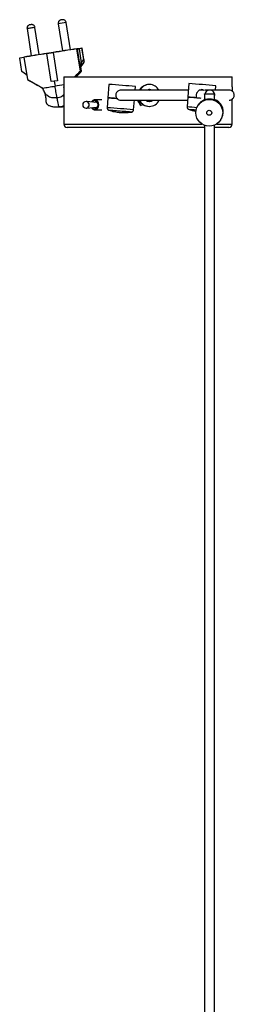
# Model space of a CAD drawing. Header units: millimetres. Extents: x 114 to 274, y -46 to 199.
# Tile 5 of 6: x 113.66 to 120.04, y 170.08 to 199.38. Entities that reach past the tile are written whole.
import ezdxf

# ---------------------------------------------------------------- set-up
doc = ezdxf.new("R2010")
doc.units = ezdxf.units.MM

msp = doc.modelspace()

# ---------------------------------------------------------------- linework, layer by layer
at = {"color": 7, "linetype": 'Continuous', "lineweight": 25}
for p, q in [((114.80989, 199.26227), (114.93747, 198.45184)), ((115.1732, 198.48809), (115.04549, 199.29936)), ((113.88047, 199.11577), (114.00815, 198.30468)), ((114.24362, 198.34261), (114.11606, 199.15286)), ((114.46487, 198.37712), (114.46081, 198.37712)), ((114.46966, 198.37289), (114.46412, 198.37705)), ((114.46451, 198.37712), (114.65525, 198.40718)), ((114.65314, 198.40246), (114.78454, 197.56775)), ((115.37144, 198.51639), (115.36156, 198.51639)), ((115.46961, 197.85267), (115.3658, 198.51207)), ((115.36649, 198.51216), (115.4703, 197.85277)), ((115.37637, 198.51216), (115.36649, 198.51216)), ((115.44259, 198.09151), (115.37637, 198.51216)), ((115.42694, 198.52488), (115.50838, 198.53772)), ((115.51392, 198.53356), (115.42754, 198.51994)), ((115.42754, 198.51994), (115.49376, 198.09929)), ((115.51392, 198.53356), (115.50838, 198.53772)), ((115.51605, 198.53778), (115.50913, 198.53778)), ((115.56678, 198.19777), (115.51392, 198.53356)), ((115.52114, 198.53356), (115.51392, 198.53356)), ((115.52114, 198.53356), (115.51524, 198.53772)), ((115.574, 198.19777), (115.52114, 198.53356)), ((113.66296, 198.24179), (113.6673, 198.24751)), ((113.72672, 197.83679), (113.66296, 198.24179)), ((113.6673, 198.24751), (113.78762, 198.26648)), ((113.78701, 198.26319), (113.89081, 197.60379)), ((113.78753, 198.26328), (113.89133, 197.60389)), ((114.59698, 197.53819), (114.46557, 198.37289)), ((114.46966, 198.37289), (114.46557, 198.37289)), ((114.60096, 197.53882), (114.46966, 198.37289)), ((115.56699, 198.11171), (115.47723, 197.99065)), ((115.48084, 197.99065), (115.5706, 198.11171)), ((115.4809, 197.9907), (115.57149, 198.11288)), ((115.49376, 198.09929), (115.56678, 198.19777)), ((115.5706, 198.11171), (115.56699, 198.11171)), ((115.57493, 198.14928), (115.58111, 198.14928)), ((113.86639, 197.73702), (113.72672, 197.83679)), ((115.47161, 197.95308), (115.468, 197.95308)), ((115.49975, 197.84854), (115.46898, 197.84854)), ((115.4703, 197.85277), (115.50089, 197.85277)), ((115.47723, 197.99065), (115.48084, 197.99065)), ((115.50092, 197.85259), (115.47956, 197.9883)), ((115.50075, 197.85031), (115.50089, 197.85277)), ((113.89082, 197.60379), (113.89081, 197.60379)), ((114.69051, 197.55297), (114.59698, 197.53819)), ((114.78454, 197.56775), (114.69051, 197.55297)), ((114.69051, 197.55297), (114.71384, 197.4048)), ((114.97751, 197.67754), (114.97751, 197.3816)), ((114.97751, 197.67754), (119.97751, 197.67754)), ((119.97751, 197.3816), (119.97751, 197.67754)), ((114.31275, 197.36931), (114.34214, 197.34552)), ((114.3468, 197.34644), (114.34214, 197.34552)), ((114.3566, 197.31713), (114.3587, 197.31194)), ((114.97858, 197.28454), (114.97858, 197.20054)), ((114.98104, 197.20054), (114.98104, 197.28454)), ((116.31173, 197.45823), (116.2801, 197.05948)), ((117.10059, 197.28609), (117.10923, 197.39496)), ((117.48, 197.29781), (117.51248, 197.28836)), ((117.48417, 197.2968), (117.51299, 197.28842)), ((117.53783, 197.29724), (117.50661, 197.30235)), ((117.519, 197.45254), (117.50736, 197.45254)), ((118.69237, 197.4811), (118.66073, 197.08235)), ((119.12256, 197.28609), (119.00336, 197.28609)), ((119.47941, 197.28609), (119.48986, 197.41783)), ((119.97644, 197.28454), (119.97644, 197.25822)), ((114.97751, 197.10302), (114.97751, 196.27754)), ((115.64706, 196.94672), (115.64375, 196.94707)), ((115.9518, 196.91451), (115.64958, 196.94646)), ((116.10666, 196.99754), (115.89707, 196.99754)), ((116.28463, 197.05912), (116.26118, 196.76353)), ((116.5337, 197.03971), (116.53376, 197.03971)), ((116.53376, 197.03971), (116.53619, 197.07034)), ((116.55133, 197.03832), (116.5849, 197.03567)), ((117.04961, 196.70098), (117.07307, 196.99658)), ((117.17899, 196.97495), (117.17649, 196.97495)), ((117.17649, 196.97495), (117.19912, 196.93301)), ((117.20162, 196.93301), (117.17899, 196.97495)), ((117.20105, 196.93405), (117.19912, 196.93301)), ((117.19912, 196.93301), (117.20162, 196.93301)), ((118.66526, 197.08199), (118.64181, 196.78639)), ((118.91433, 197.06258), (118.91439, 197.06258)), ((118.91439, 197.06258), (118.9223, 197.16227)), ((119.15631, 196.99473), (119.15883, 196.99868)), ((119.45873, 196.99824), (119.45622, 196.99429)), ((119.97751, 196.27754), (119.97751, 197.01257)), ((115.64375, 196.748), (115.64706, 196.74835)), ((115.64958, 196.74862), (115.9518, 196.78056)), ((115.89707, 196.69754), (116.10666, 196.69754)), ((116.31562, 196.68547), (116.31537, 196.68547)), ((117.25734, 196.82747), (117.32165, 196.86218)), ((117.50736, 196.80254), (117.519, 196.80254)), ((118.69625, 196.70833), (118.696, 196.70834)), ((118.97124, 196.84284), (118.96117, 196.82704)), ((119.63591, 196.39724), (119.64598, 196.41304)), ((115.07768, 196.17754), (115.07751, 196.17754)), ((119.15855, 196.17754), (115.07768, 196.17754)), ((119.87751, 196.17754), (119.45686, 196.17754))]:
    msp.add_line(p, q, dxfattribs=at)
at = {"color": 1, "linetype": 'Continuous', "lineweight": 25}
for p, q in [((114.65324, 198.40183), (114.46966, 198.37289)), ((113.78729, 198.26139), (113.66296, 198.24179)), ((115.50089, 197.85277), (115.47956, 197.9883)), ((114.97858, 197.28454), (114.98104, 197.28454)), ((114.97858, 197.20054), (114.98104, 197.20054)), ((114.97751, 196.27754), (114.97768, 196.27754)), ((114.97768, 196.27754), (119.08016, 196.27754)), ((119.51759, 196.27754), (119.97751, 196.27754))]:
    msp.add_line(p, q, dxfattribs=at)
at = {"color": 7, "linetype": 'Continuous', "lineweight": 25, "flags": 128}
for points in [[(114.31278, 197.36527), (114.31252, 197.36547), (114.31233, 197.36578), (114.31221, 197.3662), (114.31216, 197.3667), (114.3122, 197.36727), (114.31231, 197.36791), (114.31249, 197.3686), (114.31275, 197.36931)], [(117.50908, 197.28655), (117.50141, 197.28986), (117.47751, 197.29755)], [(117.51828, 197.28765), (117.51305, 197.28986), (117.48333, 197.29886)], [(117.57535, 197.28879), (117.52202, 197.30192), (117.51318, 197.30244)], [(115.79919, 196.76443), (115.807, 196.75112), (115.83828, 196.71763), (115.87665, 196.69982), (115.91749, 196.69982), (115.95586, 196.71763), (115.98714, 196.75112), (116.00755, 196.79623), (116.01464, 196.84754), (116.00755, 196.89884), (115.98714, 196.94396), (115.95586, 196.97744), (115.91749, 196.99526), (115.87665, 196.99526), (115.83828, 196.97744), (115.807, 196.94396), (115.79919, 196.93064)], [(115.82189, 196.76683), (115.82759, 196.7589), (115.85947, 196.73173), (115.89707, 196.72219), (115.93467, 196.73173), (115.96654, 196.7589), (115.98784, 196.79957), (115.99532, 196.84754), (115.98784, 196.89551), (115.96654, 196.93617), (115.93467, 196.96334), (115.89707, 196.97288), (115.85947, 196.96334), (115.82759, 196.93617), (115.82189, 196.92824)], [(115.98718, 196.8975), (115.96946, 196.9097), (115.9518, 196.91451)], [(116.28463, 197.05907), (116.28193, 197.0593), (116.28296, 197.0593), (116.30234, 197.05784), (116.33917, 197.055), (116.39174, 197.05089), (116.45762, 197.04572), (116.53376, 197.03971)], [(117.17006, 196.98613), (117.18735, 196.95398), (117.21212, 196.90828), (117.23379, 196.86875), (117.24941, 196.84073), (117.25688, 196.82801), (117.25519, 196.8323), (117.24457, 196.85302), (117.22646, 196.88738), (117.2033, 196.93073), (117.17821, 196.97722), (117.17304, 196.98675)], [(117.48333, 196.95621), (117.52277, 196.96948), (117.55048, 196.98594)], [(118.66526, 197.08194), (118.66256, 197.08217), (118.66359, 197.08217), (118.68297, 197.08071), (118.7198, 197.07787), (118.77237, 197.07376), (118.83825, 197.06858), (118.91439, 197.06258)], [(118.93196, 197.06119), (119.01513, 197.05461), (119.05117, 197.05175)], [(119.15537, 197.00202), (119.11346, 196.98018), (119.05268, 196.93529)], [(119.30814, 197.16569), (119.25673, 197.16604), (119.21131, 197.16707), (119.17735, 197.16865), (119.15895, 197.17058), (119.15833, 197.17264), (119.17556, 197.17458), (119.20857, 197.17615), (119.25337, 197.17718), (119.30456, 197.17754), (119.35597, 197.17718), (119.40139, 197.17615), (119.43535, 197.17458), (119.45375, 197.17264), (119.45437, 197.17058), (119.43714, 197.16865), (119.40413, 197.16707), (119.35933, 197.16604), (119.30814, 197.16569)], [(115.9518, 196.78056), (115.96946, 196.78537), (115.98718, 196.79758)]]:
    msp.add_lwpolyline(points, dxfattribs=at)
at = {"color": 7, "linetype": 'Continuous', "lineweight": 25}
for centre, radius in [((119.29818, 196.61197), 0.39986), ((119.29862, 196.61215), 0.07495)]:
    msp.add_circle(centre, radius, dxfattribs=at)
at = {"color": 1, "linetype": 'Continuous', "lineweight": 25}
for centre, radius, start, end in [((116.08116, 191.95369), 7.41833, 98.025267, 99.867412), ((114.73197, 194.26106), 4.92882, 98.611487, 99.948341), ((114.78096, 194.36374), 4.83505, 97.904117, 99.367701), ((115.36155, 198.51139), 0.005, 8.939373, 89.978512), ((115.37144, 198.51139), 0.005, 8.939373, 89.978512), ((113.78866, 198.25558), 0.00779, 98.370067, 102.246875), ((113.89247, 197.59618), 0.00779, 98.370067, 102.246875), ((104.00814, 37.31274), 159.92089, 85.322361, 85.6057262), ((112.51607, 146.55381), 50.27544, 85.407587, 85.665761), ((107.37458, 79.32456), 117.70079, 85.3171031, 85.5331096), ((112.99168, 122.57252), 74.42864, 85.4249219, 85.6462979), ((115.08781, 149.08195), 47.76289, 85.414085, 85.66723)]:
    msp.add_arc(centre, radius, start, end, dxfattribs=at)
at = {"color": 7, "linetype": 'Continuous', "lineweight": 25}
for centre, radius, start, end in [((126.62877, 120.99148), 78.33648, 98.9364515, 99.4320399), ((129.03835, 107.24355), 92.28695, 98.5198796, 98.9675387), ((128.89246, 108.18049), 91.34368, 98.5191677, 98.9654893), ((115.36115, 198.51167), 0.00467, 4.936354, 94.548678), ((115.36156, 198.51139), 0.005, 90, 98.402685), ((115.3685, 198.49511), 0.01717, 96.706563, 99.02317), ((114.90178, 201.77815), 3.29538, 278.191044, 279.169965), ((115.02244, 201.01175), 2.52452, 278.05926, 279.233821), ((115.4613, 198.52653), 0.0344, 182.743069, 191.036535), ((113.79195, 198.26397), 0.005, 99.590959, 188.94642), ((113.79217, 198.26427), 0.00474, 102.131248, 191.983689), ((126.76646, 120.12798), 79.20592, 98.9343503, 99.4312026), ((115.08916, 200.58773), 2.52111, 278.058807, 279.234966), ((115.51741, 197.96086), 0.05003, 143.44821, 188.948139), ((115.46536, 197.85199), 0.005, 316.387687, 8.942781), ((115.46587, 197.85113), 0.00405, 320.20087, 22.420114), ((115.47212, 197.83698), 0.01589, 96.578194, 99.082243), ((115.52102, 197.96086), 0.05002, 143.447354, 188.948995), ((113.83738, 197.6964), 0.04991, 48.675735, 54.463668), ((113.89575, 197.60457), 0.005, 188.94642, 240.023169), ((113.89539, 197.6037), 0.00406, 177.337675, 240.245946), ((139.59972, 39.42541), 159.92746, 98.8564037, 98.9520185), ((108.94514, 100.89943), 96.83939, 85.397802, 85.6372824), ((109.55819, 105.82218), 91.88359, 85.2860861, 85.532545), ((117.50736, 197.12756), 0.32498, 90.001049, 150.293437), ((117.519, 197.12757), 0.32497, 28.349207, 150.293843), ((117.519, 197.12756), 0.17498, 67.134793, 112.70583), ((111.32643, 100.93077), 96.83089, 85.3977915, 85.6372929), ((111.92659, 105.69271), 92.03641, 85.2862911, 85.5323408), ((119.3136, 197.13609), 0.14999, 342.911187, 165.355929), ((115.6349, 196.84754), 0.1, 90, 180), ((115.6349, 196.84754), 0.1, 77.876315, 90), ((115.62907, 196.84754), 0.10017, 273.337074, 86.662926), ((115.62961, 196.84754), 0.10124, 285.054026, 74.945974), ((115.98627, 196.84754), 0.12158, 112.213347, 142.767374), ((111.82412, 138.1572), 59.07058, 85.4099094, 85.6693848), ((117.50736, 197.12751), 0.32497, 206.164769, 269.99989), ((117.519, 197.12751), 0.32497, 206.165126, 333.777633), ((117.519, 197.12751), 0.17497, 234.124638, 305.652448), ((117.50736, 197.12751), 0.17497, 271.906014, 305.652328), ((114.22499, 138.43751), 58.81234, 85.4094966, 85.6701111), ((119.30797, 196.62832), 0.39926, 111.934822, 147.500767), ((119.31697, 196.64091), 0.39545, 343.096196, 69.187649), ((119.30859, 196.62764), 0.39985, 327.539889, 67.945471), ((115.6349, 196.84754), 0.1, 180, 270), ((115.6349, 196.84754), 0.1, 270, 282.123685), ((115.98627, 196.84754), 0.12158, 217.232626, 247.786653), ((115.07751, 196.27754), 0.1, 180, 270), ((119.87751, 196.27754), 0.1, 270, 0)]:
    msp.add_arc(centre, radius, start, end, dxfattribs=at)
for centre, major_axis, ratio, start_param, end_param in [((115.4462, 198.09151), (-0.02181, 0.13843), 0.02544733, 1.56678762, 3.13758394), ((115.49556, 198.09929), (0.01834, 0.10864), 0.01615467, 1.57352345, 3.14431978), ((115.56858, 198.19777), (-0.0109, 0.06922), 0.02544733, 1.56678762, 2.34301173), ((115.52686, 198.1415), (-0.02265, 0.04498), 0.96376977, 3.62232888, 4.4169011), ((115.53047, 198.1415), (0.04593, 0.02312), 0.96526916, 5.16412155, 5.95869377), ((115.57219, 198.19777), (-0.0109, 0.06922), 0.02544733, 3.93215616, 4.70838027), ((114.77347, 197.1035), (0.81045, 0.84965), 0.02075754, 5.47380573, 5.80114934), ((114.81301, 197.11587), (1.03174, -0.55555), 0.0136297, 3.61509413, 4.21352714), ((114.81063, 197.11148), (1.0268, -0.55633), 0.01366822, 3.61517944, 4.21361245)]:
    msp.add_ellipse(centre, major_axis=major_axis, ratio=ratio, start_param=start_param, end_param=end_param, dxfattribs=at)
at = {"color": 1, "linetype": 'Continuous', "lineweight": 25}
for centre, major_axis, ratio, start_param, end_param in [((114.77394, 197.10972), (0.81105, 0.84588), 0.02074712, 0.51869892, 0.85492863), ((114.77756, 197.10627), (0.80611, 0.8451), 0.02075754, 0.51860589, 0.84847687), ((115.44982, 198.09151), (-0.02181, 0.13843), 0.02544733, 3.13758394, 3.61237985)]:
    msp.add_ellipse(centre, major_axis=major_axis, ratio=ratio, start_param=start_param, end_param=end_param, dxfattribs=at)
at = {"color": 7, "linetype": 'Continuous', "lineweight": 25}
for points, knots in [([(115.04549, 199.29936), (115.04373, 199.30707), (115.04037, 199.32176), (115.02708, 199.34545), (115.00686, 199.36555), (114.98229, 199.37749), (114.95927, 199.38258), (114.94107, 199.38243), (114.92704, 199.38013), (114.91504, 199.3783), (114.90313, 199.3764), (114.89278, 199.37475), (114.88572, 199.37353), (114.88222, 199.37299), (114.87986, 199.37245), (114.87342, 199.3705), (114.85848, 199.36399), (114.84095, 199.35136), (114.82562, 199.33369), (114.81492, 199.31426), (114.80789, 199.2897), (114.8092, 199.27176), (114.80989, 199.26227)], [0, 0, 0, 0, 0.065141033, 0.124034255, 0.223315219, 0.299211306, 0.352387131, 0.424479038, 0.457884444, 0.49150842, 0.525078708, 0.556595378, 0.584394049, 0.596931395, 0.603131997, 0.610215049, 0.655913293, 0.735517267, 0.788655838, 0.85052932, 0.92100873, 1, 1, 1, 1]), ([(114.11606, 199.15286), (114.1143, 199.16057), (114.11095, 199.17525), (114.09766, 199.19894), (114.07744, 199.21904), (114.05286, 199.23098), (114.02985, 199.23607), (114.01165, 199.23592), (113.99762, 199.23362), (113.98562, 199.23179), (113.9737, 199.22989), (113.96336, 199.22825), (113.9563, 199.22702), (113.95279, 199.22649), (113.95044, 199.22595), (113.94399, 199.224), (113.92906, 199.21748), (113.91152, 199.20486), (113.89619, 199.18719), (113.88549, 199.16776), (113.87847, 199.14319), (113.87977, 199.12525), (113.88047, 199.11577)], [0, 0, 0, 0, 0.065141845, 0.124034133, 0.223315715, 0.299211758, 0.352387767, 0.424479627, 0.457885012, 0.491508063, 0.525077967, 0.556595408, 0.584393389, 0.596933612, 0.60313166, 0.610214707, 0.655913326, 0.735516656, 0.788655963, 0.850529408, 0.921008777, 1, 1, 1, 1]), ([(114.46557, 198.37289), (114.46547, 198.37331), (114.46528, 198.37415), (114.46457, 198.37533), (114.46342, 198.37644), (114.46206, 198.37707), (114.46114, 198.37705), (114.46081, 198.37704)], [0, 0, 0, 0, 0.14617616, 0.29165945, 0.50535962, 0.82065072, 1, 1, 1, 1]), ([(114.65314, 198.40246), (114.6531, 198.40289), (114.65304, 198.40374), (114.65339, 198.40509), (114.65423, 198.40652), (114.65565, 198.40766), (114.65686, 198.40808), (114.65748, 198.40817), (114.6575, 198.40818)], [0, 0, 0, 0, 0.12908307, 0.25739129, 0.44608193, 0.7243176, 0.98988474, 1, 1, 1, 1]), ([(115.47126, 197.96255), (115.47126, 197.96245), (115.47127, 197.96224), (115.47127, 197.9641), (115.47156, 197.96826), (115.4733, 197.97652), (115.47615, 197.98504), (115.48039, 197.98927), (115.48139, 197.99027)], [0, 0, 0, 0, 0.103827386, 0.223695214, 0.338761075, 0.547284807, 0.893498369, 1, 1, 1, 1]), ([(115.50075, 197.85031), (115.50052, 197.84977), (115.50022, 197.84909), (115.49983, 197.84864), (115.49975, 197.84854)], [0, 0, 0, 0, 0.78290541, 1, 1, 1, 1]), ([(114.3566, 197.31713), (114.35137, 197.32673), (114.34032, 197.347), (114.32228, 197.35897), (114.31278, 197.36527)], [0, 0, 0, 0, 0.47356109, 1, 1, 1, 1]), ([(114.34214, 197.34552), (114.3421, 197.3455), (114.34202, 197.34548), (114.34192, 197.34539), (114.34186, 197.34525), (114.34183, 197.34497), (114.34203, 197.34406), (114.34366, 197.34089), (114.3492, 197.33219), (114.35349, 197.32345), (114.3566, 197.31713)], [0, 0, 0, 0, 0.00439981, 0.00886423, 0.01283595, 0.01920303, 0.0351691, 0.09820665, 0.34759202, 1, 1, 1, 1]), ([(114.3468, 197.34644), (114.40537, 197.35581), (114.52251, 197.37456), (114.65006, 197.39472), (114.71384, 197.4048)], [0, 0, 0, 0, 0.5000009, 1, 1, 1, 1]), ([(114.77114, 197.06466), (114.71979, 197.05852), (114.62323, 197.04698), (114.49511, 197.10229), (114.40838, 197.19697), (114.37609, 197.2717), (114.3587, 197.31194)], [0, 0, 0, 0, 0.28824181, 0.54202833, 0.75341605, 1, 1, 1, 1]), ([(114.38759, 197.24597), (114.39731, 197.22278), (114.41551, 197.17933), (114.43099, 197.10993), (114.43608, 197.05065), (114.43767, 197.00126), (114.43918, 196.95893), (114.44398, 196.9267), (114.45074, 196.90685), (114.46015, 196.88859), (114.47748, 196.86483), (114.50489, 196.84021), (114.54699, 196.82215), (114.59621, 196.80619), (114.64373, 196.79621), (114.69572, 196.78951), (114.7467, 196.78686), (114.79031, 196.78663), (114.80554, 196.78659), (114.81341, 196.78657)], [0, 0, 0, 0, 0.10966455, 0.20550792, 0.28697151, 0.35245699, 0.40247509, 0.42168544, 0.43719198, 0.44952859, 0.46008942, 0.48414377, 0.5146708, 0.55284521, 0.60038478, 0.65910037, 0.75583239, 0.87391316, 1, 1, 1, 1]), ([(114.77114, 197.06466), (114.76056, 197.12427), (114.74165, 197.23079), (114.72234, 197.35159), (114.71384, 197.4048)], [0, 0, 0, 0, 0.55957581, 1, 1, 1, 1]), ([(114.97757, 197.38685), (114.97754, 197.38438), (114.97747, 197.37946), (114.97787, 197.35828), (114.97833, 197.32964), (114.97856, 197.30335), (114.97857, 197.28818), (114.97858, 197.28454)], [0, 0, 0, 0, 0.23156028, 0.46319365, 0.69499791, 0.92680663, 1, 1, 1, 1]), ([(114.98104, 197.28454), (114.98098, 197.29611), (114.98085, 197.31925), (114.97997, 197.35016), (114.97892, 197.37324), (114.97806, 197.38633), (114.97783, 197.38625), (114.97774, 197.38622)], [0, 0, 0, 0, 0.21462229, 0.42923719, 0.64396836, 0.85877395, 1, 1, 1, 1]), ([(116.66812, 197.28609), (116.63821, 197.28098), (116.58753, 197.27234), (116.54291, 197.2233), (116.52738, 197.19108), (116.52206, 197.17093), (116.52083, 197.16519), (116.52008, 197.16098), (116.51947, 197.15709), (116.51845, 197.14914), (116.51682, 197.1183), (116.52553, 197.07831), (116.55988, 197.02592), (116.61261, 196.9924), (116.64877, 196.98829), (116.66812, 196.98609)], [0, 0, 0, 0, 0.21660536, 0.36701714, 0.45375635, 0.46642874, 0.47604651, 0.47995559, 0.48350128, 0.49114091, 0.51139446, 0.63626354, 0.78724178, 0.88614777, 1, 1, 1, 1]), ([(118.67689, 197.28609), (118.65021, 197.28609), (118.50934, 197.28609), (118.24164, 197.28609), (117.89525, 197.28609), (117.57155, 197.28609), (117.28078, 197.28609), (117.04555, 197.28609), (116.86779, 197.28609), (116.77518, 197.28609), (116.72857, 197.28609), (116.70739, 197.28609), (116.6951, 197.28609), (116.68853, 197.28609), (116.6857, 197.28609), (116.6829, 197.28609), (116.68005, 197.28609), (116.67721, 197.28609), (116.67431, 197.28609), (116.67158, 197.28609), (116.66939, 197.28609), (116.66811, 197.28609), (116.66816, 197.28609), (116.66817, 197.28609)], [0, 0, 0, 0, 0.02828341, 0.14932567, 0.26486588, 0.38040715, 0.49594957, 0.61149565, 0.71317786, 0.81486449, 0.84469294, 0.87447997, 0.90351412, 0.90976619, 0.91596985, 0.92265479, 0.930301, 0.93890595, 0.94846694, 0.96095825, 0.97476697, 0.98988617, 1, 1, 1, 1]), ([(117.57692, 197.28609), (117.57272, 197.28857), (117.55188, 197.30085), (117.5271, 197.30168), (117.50733, 197.30234)], [0, 0, 0, 0, 0.20204703, 1, 1, 1, 1]), ([(118.9223, 197.16227), (118.92512, 197.17829), (118.93075, 197.2103), (118.95805, 197.2518), (118.99672, 197.28342), (119.04541, 197.30121), (119.09543, 197.3003), (119.12931, 197.2925), (119.14229, 197.28274), (119.14283, 197.28233)], [0, 0, 0, 0, 0.16194233, 0.3235959, 0.49258523, 0.66721009, 0.83423965, 0.99306561, 1, 1, 1, 1]), ([(119.12256, 197.28609), (119.11883, 197.28831), (119.10103, 197.29891), (119.07957, 197.29969), (119.0626, 197.30031)], [0, 0, 0, 0, 0.209406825, 1, 1, 1, 1]), ([(119.07158, 197.29834), (119.07925, 197.29887), (119.10092, 197.30037), (119.12091, 197.2917), (119.13382, 197.28609)], [0, 0, 0, 0, 0.35404116, 1, 1, 1, 1]), ([(119.29728, 197.28609), (119.28279, 197.28609), (119.24572, 197.28609), (119.19922, 197.28609), (119.17091, 197.28609)], [0, 0, 0, 0, 0.39108423, 1, 1, 1, 1]), ([(119.3136, 197.28609), (119.31192, 197.28609), (119.30856, 197.28609), (119.30724, 197.28609), (119.30657, 197.28609)], [0, 0, 0, 0, 0.49678665, 1, 1, 1, 1]), ([(119.88812, 197.28609), (119.88765, 197.28609), (119.88632, 197.28609), (119.88327, 197.28609), (119.87934, 197.28609), (119.87546, 197.28609), (119.87191, 197.28609), (119.86879, 197.28609), (119.86571, 197.28609), (119.86255, 197.28609), (119.85921, 197.28609), (119.85037, 197.28609), (119.83373, 197.28609), (119.7809, 197.28609), (119.67388, 197.28609), (119.51152, 197.28609), (119.38719, 197.28609), (119.34009, 197.28609)], [0, 0, 0, 0, 0.0164271, 0.04635265, 0.07333933, 0.09737929, 0.11419526, 0.12918352, 0.14274433, 0.1562788, 0.16990595, 0.18362637, 0.25871654, 0.33510141, 0.60789745, 0.85145074, 1, 1, 1, 1]), ([(119.89258, 196.98609), (119.90859, 196.98757), (119.93847, 196.99033), (119.98463, 197.01394), (120.01865, 197.04934), (120.03471, 197.08523), (120.04, 197.10734), (120.04273, 197.12579), (120.04298, 197.15389), (120.03531, 197.18724), (120.0174, 197.22194), (119.99045, 197.25258), (119.94783, 197.27991), (119.91189, 197.28393), (119.89258, 197.28609)], [0, 0, 0, 0, 0.10611444, 0.19810348, 0.33657132, 0.42292662, 0.45067561, 0.47279079, 0.52940414, 0.62375423, 0.69166738, 0.77659528, 0.87991826, 1, 1, 1, 1]), ([(119.97745, 197.3816), (119.97746, 197.38035), (119.9775, 197.37636), (119.97713, 197.35803), (119.97668, 197.32971), (119.97645, 197.30334), (119.97644, 197.28818), (119.97644, 197.28454)], [0, 0, 0, 0, 0.12135018, 0.38620499, 0.65125442, 0.91630926, 1, 1, 1, 1]), ([(114.77114, 197.06466), (114.82326, 197.07294), (114.90406, 197.08577), (114.96057, 197.14284), (114.98062, 197.16309)], [0, 0, 0, 0, 0.64519296, 1, 1, 1, 1]), ([(114.87645, 196.79035), (114.87034, 196.79018), (114.85814, 196.78984), (114.84368, 196.79179), (114.83424, 196.78886), (114.82728, 196.79625), (114.81301, 196.85199), (114.79422, 196.94044), (114.77877, 197.02357), (114.77114, 197.06466)], [0, 0, 0, 0, 0.28138591, 0.56131564, 0.64811533, 0.73622274, 0.82480882, 0.91341122, 1, 1, 1, 1]), ([(114.97858, 197.20054), (114.97854, 197.18895), (114.97847, 197.16577), (114.97802, 197.13513), (114.97756, 197.11103), (114.97753, 197.10372), (114.97752, 197.10006)], [0, 0, 0, 0, 0.2499167, 0.49982495, 0.74986974, 1, 1, 1, 1]), ([(114.97774, 197.09885), (114.97777, 197.09849), (114.9779, 197.09709), (114.97861, 197.10664), (114.97964, 197.12652), (114.9806, 197.15551), (114.981, 197.18172), (114.98103, 197.1969), (114.98104, 197.20054)], [0, 0, 0, 0, 0.07345429, 0.28800504, 0.50262509, 0.71740202, 0.93218078, 1, 1, 1, 1]), ([(116.66817, 196.98609), (116.66815, 196.98609), (116.66811, 196.98609), (116.66932, 196.98609), (116.67143, 196.98609), (116.67419, 196.98609), (116.67731, 196.98609), (116.68041, 196.98609), (116.68326, 196.98609), (116.68579, 196.98609), (116.68834, 196.98609), (116.69101, 196.98609), (116.69387, 196.98609), (116.69959, 196.98609), (116.70914, 196.98609), (116.72406, 196.98609), (116.76649, 196.98609), (116.85726, 196.98609), (117.03284, 196.98609), (117.25793, 196.98609), (117.54168, 196.98609), (117.87898, 196.98609), (118.23077, 196.98609), (118.49677, 196.98609), (118.63199, 196.98609), (118.65765, 196.98609)], [0, 0, 0, 0, 0.00985268, 0.02480296, 0.0384875, 0.05089968, 0.06203376, 0.07188473, 0.07872181, 0.0847624, 0.09042682, 0.09613157, 0.10187672, 0.10766233, 0.12865587, 0.15003708, 0.17144105, 0.28610192, 0.38847331, 0.49084338, 0.61270849, 0.73457228, 0.85643477, 0.97275825, 1, 1, 1, 1]), ([(117.32078, 196.8638), (117.32108, 196.86366), (117.32187, 196.86328), (117.30926, 196.87278), (117.28741, 196.89169), (117.25916, 196.92195), (117.23808, 196.95208), (117.22824, 196.96987), (117.2264, 196.9732)], [0, 0, 0, 0, 0.11391411, 0.30560954, 0.50963759, 0.73121715, 0.94977311, 1, 1, 1, 1]), ([(117.54862, 196.98609), (117.53444, 196.97648), (117.51059, 196.96032), (117.48213, 196.95759), (117.47059, 196.95648)], [0, 0, 0, 0, 0.59454448, 1, 1, 1, 1]), ([(117.54932, 196.98609), (117.53522, 196.97632), (117.51373, 196.96144), (117.48806, 196.95871), (117.47925, 196.95778)], [0, 0, 0, 0, 0.65656552, 1, 1, 1, 1]), ([(117.50676, 196.95476), (117.51349, 196.95361), (117.52286, 196.952), (117.53169, 196.95502), (117.53417, 196.95587)], [0, 0, 0, 0, 0.71888894, 1, 1, 1, 1]), ([(117.50748, 196.95476), (117.51411, 196.95418), (117.54023, 196.9519), (117.57619, 196.96283), (117.59886, 196.98045), (117.60612, 196.98609)], [0, 0, 0, 0, 0.18801711, 0.7400852, 1, 1, 1, 1]), ([(119.15635, 197.17169), (119.15634, 197.13883), (119.15632, 197.07959), (119.15631, 197.02033), (119.1563, 196.99393)], [0, 0, 0, 0, 0.55453684, 1, 1, 1, 1]), ([(119.45622, 196.99429), (119.45427, 196.99429), (119.45039, 196.9943), (119.42549, 197.00139), (119.38865, 197.01008), (119.34131, 197.01697), (119.29054, 197.01853), (119.24312, 197.0146), (119.20232, 197.00696), (119.1716, 196.99853), (119.15724, 196.99409), (119.15654, 196.99457), (119.15631, 196.99473)], [0, 0, 0, 0, 0.10212916, 0.20407874, 0.31065255, 0.42077288, 0.52611047, 0.62627078, 0.72794871, 0.83557382, 0.94549042, 1, 1, 1, 1]), ([(119.4563, 196.99442), (119.45631, 197.0197), (119.45632, 197.07875), (119.45634, 197.13778), (119.45635, 197.17154)], [0, 0, 0, 0, 0.4280344, 1, 1, 1, 1]), ([(114.81341, 196.78664), (114.8163, 196.78655), (114.82116, 196.7864), (114.823, 196.78639), (114.82374, 196.78639)], [0, 0, 0, 0, 0.59397882, 1, 1, 1, 1]), ([(114.82374, 196.78639), (114.83244, 196.78649), (114.85009, 196.7867), (114.86758, 196.78912), (114.87645, 196.79035)], [0, 0, 0, 0, 0.4924855, 1, 1, 1, 1]), ([(114.82474, 196.78638), (114.82927, 196.78636), (114.83932, 196.78631), (114.8498, 196.78622), (114.85556, 196.78617)], [0, 0, 0, 0, 0.45017336, 1, 1, 1, 1]), ([(114.85562, 196.79112), (114.87589, 196.78953), (114.9021, 196.78747), (114.94348, 196.7949), (114.96319, 196.80413), (114.97751, 196.81082)], [0, 0, 0, 0, 0.48291081, 0.62455807, 1, 1, 1, 1]), ([(114.87645, 196.79035), (114.88527, 196.79191), (114.90265, 196.79499), (114.91949, 196.80021), (114.92778, 196.80279)], [0, 0, 0, 0, 0.5075132, 1, 1, 1, 1]), ([(114.92778, 196.80279), (114.92889, 196.80323), (114.9311, 196.80412), (114.94151, 196.80815), (114.95544, 196.81416), (114.9658, 196.81957), (114.97075, 196.82216)], [0, 0, 0, 0, 0.26185103, 0.52439109, 0.77286243, 1, 1, 1, 1]), ([(116.2624, 196.76337), (116.26181, 196.75858), (116.2602, 196.74556), (116.26679, 196.72618), (116.27795, 196.70886), (116.29033, 196.69722), (116.29918, 196.69239), (116.30306, 196.69027)], [0, 0, 0, 0, 0.16098134, 0.43763181, 0.66195678, 0.85148739, 1, 1, 1, 1]), ([(116.31802, 196.68532), (116.34179, 196.6786), (116.39559, 196.6634), (116.47631, 196.6462), (116.55391, 196.63268), (116.60926, 196.62511), (116.63834, 196.62188), (116.64657, 196.62097)], [0, 0, 0, 0, 0.22096404, 0.50023311, 0.73809299, 0.92584592, 1, 1, 1, 1]), ([(116.64657, 196.62097), (116.66461, 196.62018), (116.70592, 196.61837), (116.78726, 196.61807), (116.88125, 196.62135), (116.95146, 196.62939), (116.98194, 196.63289)], [0, 0, 0, 0, 0.16122028, 0.36921915, 0.72611875, 1, 1, 1, 1]), ([(116.98187, 196.63255), (116.9856, 196.63295), (116.99661, 196.63412), (117.01426, 196.64185), (117.03244, 196.65697), (117.04571, 196.6772), (117.0478, 196.69295), (117.04877, 196.70019)], [0, 0, 0, 0, 0.10906157, 0.3224395, 0.543993, 0.79014539, 1, 1, 1, 1]), ([(118.64303, 196.78624), (118.64244, 196.78145), (118.64083, 196.76843), (118.64742, 196.74904), (118.65859, 196.73173), (118.67096, 196.72009), (118.67981, 196.71526), (118.68369, 196.71314)], [0, 0, 0, 0, 0.16098062, 0.43762991, 0.66196123, 0.85149207, 1, 1, 1, 1]), ([(118.69865, 196.70819), (118.72242, 196.70149), (118.77623, 196.68634), (118.84664, 196.67095), (118.89331, 196.66314), (118.90919, 196.66048)], [0, 0, 0, 0, 0.34290832, 0.77629744, 1, 1, 1, 1]), ([(119.15622, 196.24106), (119.15622, 196.18962), (119.15621, 196.05585), (119.1562, 195.85065), (119.15618, 195.52793), (119.15617, 195.11265), (119.15614, 194.4556), (119.15612, 193.65847), (119.1561, 192.66321), (119.15609, 191.6124), (119.15608, 190.50055), (119.15606, 188.77223), (119.15606, 186.42397), (119.15606, 182.68184), (119.15608, 178.16616), (119.15612, 172.39642), (119.15618, 166.14589), (119.15623, 161.26363), (119.15626, 158.22786), (119.15627, 157.0414), (119.15628, 155.85979), (119.15629, 154.6974), (119.1563, 153.82933), (119.15631, 153.25125), (119.15631, 152.95148), (119.15631, 152.65379), (119.15632, 152.34128), (119.15632, 151.99429), (119.15632, 151.59641), (119.15633, 151.14856), (119.15633, 150.60964), (119.15634, 149.98267), (119.15634, 149.27567), (119.15634, 148.57198), (119.15635, 148.10629), (119.15635, 147.88534)], [0, 0, 0, 0, 0.00319168, 0.00829924, 0.01273064, 0.02321356, 0.03406357, 0.05349401, 0.07266753, 0.09580995, 0.11868662, 0.14164685, 0.20303551, 0.26437321, 0.37380906, 0.48318903, 0.6223291, 0.76159367, 0.78608556, 0.81066843, 0.83520217, 0.85939293, 0.88278347, 0.88905706, 0.89525718, 0.90138124, 0.90752626, 0.91464531, 0.92290811, 0.93221125, 0.94242986, 0.9563429, 0.97110831, 0.98629244, 1, 1, 1, 1]), ([(119.45635, 147.88623), (119.45635, 147.98627), (119.45635, 148.26489), (119.45634, 148.71658), (119.45634, 149.23168), (119.45634, 149.71861), (119.45633, 150.16701), (119.45633, 150.57914), (119.45633, 150.96088), (119.45632, 151.32925), (119.45632, 151.69254), (119.45632, 152.05865), (119.45631, 152.85632), (119.4563, 154.08943), (119.45628, 156.1937), (119.45625, 158.739), (119.45621, 162.50019), (119.45617, 167.04044), (119.45612, 172.09123), (119.45609, 176.87338), (119.45606, 181.38785), (119.45606, 184.89557), (119.45606, 187.39679), (119.45607, 188.88982), (119.45608, 190.38536), (119.45609, 191.67222), (119.45611, 192.75097), (119.45612, 193.61132), (119.45614, 194.25587), (119.45615, 194.702), (119.45616, 194.97451), (119.45617, 195.29358), (119.45619, 195.6485), (119.45621, 195.97104), (119.45622, 196.17318), (119.45622, 196.24881)], [0, 0, 0, 0, 0.00620528, 0.01728355, 0.02801847, 0.03815786, 0.04748864, 0.05583309, 0.06372314, 0.07116814, 0.07868414, 0.0862583, 0.09387856, 0.1281648, 0.16274942, 0.22440981, 0.2860532, 0.39606163, 0.50604782, 0.59936044, 0.69270571, 0.78608677, 0.8169486, 0.84786028, 0.87870117, 0.90971901, 0.92768634, 0.94561754, 0.96308785, 0.96766862, 0.97329192, 0.97999208, 0.98746083, 0.9953082, 1, 1, 1, 1])]:
    msp.add_open_spline(points, degree=3, knots=knots, dxfattribs=at)

doc.saveas('drawing.dxf')
